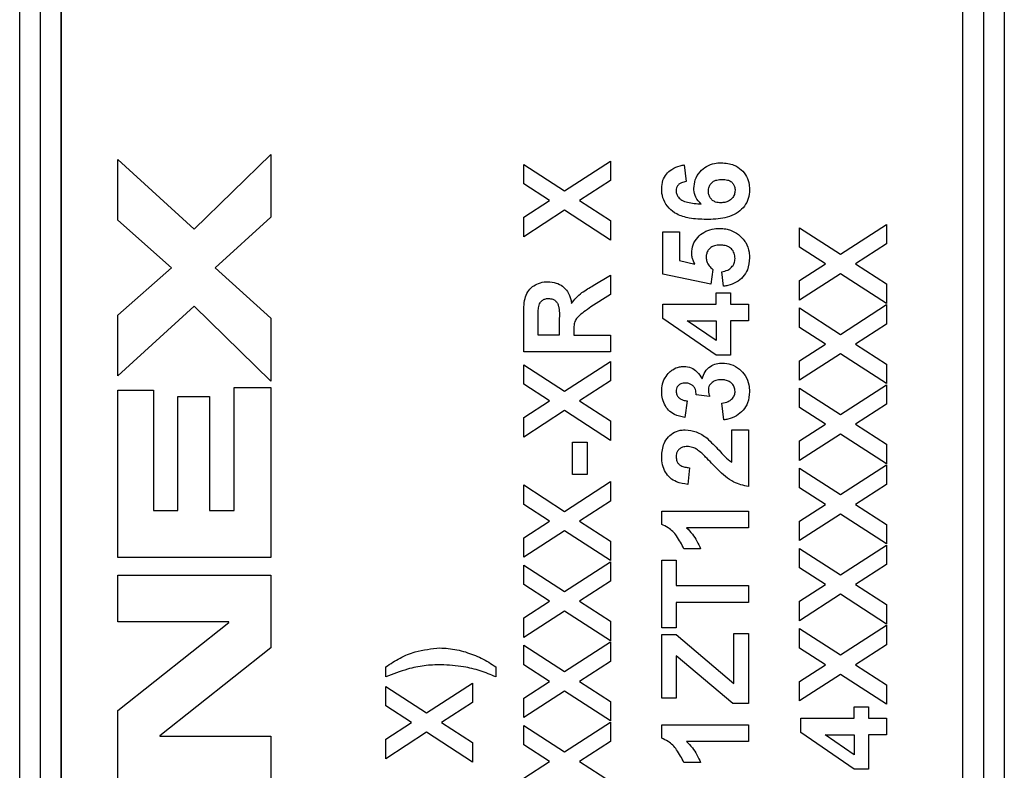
# Model space of a CAD drawing. Header units: millimetres. Extents: x 10 to 272, y 8 to 208.
# Tile 14 of 55: x 99.19 to 105.02, y 33.96 to 38.4. Entities that reach past the tile are written whole.
import ezdxf

# ---------------------------------------------------------------- set-up
doc = ezdxf.new("R2010")
doc.units = ezdxf.units.MM

msp = doc.modelspace()

# ---------------------------------------------------------------- linework, layer by layer
at = {"color": 7, "linetype": 'Continuous', "lineweight": 25}
for p, q in [((99.193, 30.3907), (99.193, 48.0255)), ((99.3155, 30.3907), (99.3155, 48.0255)), ((99.4381, 48.0255), (99.4381, 30.3907)), ((104.7755, 30.3907), (104.7755, 48.0255)), ((104.898, 48.0255), (104.898, 30.3907)), ((105.0206, 48.0255), (105.0206, 30.3907)), ((99.439, 30.5721), (99.439, 47.8441)), ((104.773, 47.8441), (104.773, 30.5721)), ((100.2256, 37.1647), (100.679, 37.6081)), ((100.679, 37.6081), (100.679, 37.2359)), ((99.7747, 37.5769), (100.2256, 37.1647)), ((99.7747, 37.2184), (99.7747, 37.5769)), ((102.176, 37.4336), (102.176, 37.549)), ((102.176, 37.549), (102.4176, 37.3927)), ((102.4176, 37.3927), (102.6896, 37.5688)), ((102.6896, 37.5688), (102.6896, 37.4533)), ((103.1266, 37.5457), (103.1374, 37.4469)), ((102.3284, 37.335), (102.176, 37.4336)), ((102.6896, 37.4533), (102.5068, 37.335)), ((102.176, 37.2364), (102.3284, 37.335)), ((102.5068, 37.335), (102.6896, 37.2166)), ((102.4176, 37.2773), (102.176, 37.121)), ((102.6896, 37.1012), (102.4176, 37.2773)), ((100.0907, 36.9374), (99.7747, 37.2184)), ((100.679, 37.2359), (100.3505, 36.9374)), ((102.176, 37.121), (102.176, 37.2364)), ((102.6896, 37.2166), (102.6896, 37.1012)), ((104.0507, 37.0173), (104.3228, 37.1934)), ((104.3228, 37.1934), (104.3228, 37.0779)), ((102.9991, 37.1506), (103.0979, 37.1506)), ((102.9991, 36.9003), (102.9991, 37.1506)), ((103.0979, 37.1506), (103.0979, 36.9796)), ((103.8091, 37.1736), (104.0507, 37.0173)), ((103.8091, 37.0582), (103.8091, 37.1736)), ((104.3228, 37.0779), (104.14, 36.9596)), ((103.9615, 36.9596), (103.8091, 37.0582)), ((103.0979, 36.9796), (103.1896, 36.9594)), ((103.8091, 36.861), (103.9615, 36.9596)), ((104.14, 36.9596), (104.3228, 36.8413)), ((99.7747, 36.6563), (100.0907, 36.9374)), ((100.3505, 36.9374), (100.679, 36.6388)), ((102.588, 36.8315), (102.6896, 36.8938)), ((102.6896, 36.8938), (102.6896, 36.7783)), ((103.2833, 36.8411), (102.9991, 36.9003)), ((103.2955, 36.9273), (103.2833, 36.8411)), ((103.3593, 36.8279), (103.3482, 36.9135)), ((104.0507, 36.9019), (103.8091, 36.7456)), ((104.3228, 36.7258), (104.0507, 36.9019)), ((103.8091, 36.7456), (103.8091, 36.861)), ((104.3228, 36.8413), (104.3228, 36.7258)), ((102.6896, 36.7783), (102.573, 36.7052)), ((103.3152, 36.7225), (103.3152, 36.7884)), ((103.3152, 36.7884), (103.4008, 36.7884)), ((103.4008, 36.7884), (103.4008, 36.7225)), ((102.9991, 36.7225), (103.3152, 36.7225)), ((102.9991, 36.6368), (102.9991, 36.7225)), ((103.4008, 36.7225), (103.5062, 36.7225)), ((103.5062, 36.7225), (103.5062, 36.6238)), ((104.0507, 36.5432), (104.3228, 36.7192)), ((104.3228, 36.7192), (104.3228, 36.6038)), ((100.2256, 36.71), (99.7747, 36.2978)), ((99.7747, 36.2978), (99.7747, 36.6563)), ((100.679, 36.2666), (100.2256, 36.71)), ((103.8091, 36.584), (103.8091, 36.6995)), ((103.8091, 36.6995), (104.0507, 36.5432)), ((100.679, 36.6388), (100.679, 36.2666)), ((102.176, 36.4394), (102.176, 36.6549)), ((102.2616, 36.5381), (102.2616, 36.6221)), ((102.3867, 36.6177), (102.3867, 36.5381)), ((103.3155, 36.4196), (102.9991, 36.6368)), ((103.3152, 36.5062), (103.1442, 36.6238)), ((103.1442, 36.6238), (103.3152, 36.6238)), ((103.3152, 36.6238), (103.3152, 36.5062)), ((103.5062, 36.6238), (103.4008, 36.6238)), ((103.4008, 36.6238), (103.4008, 36.4196)), ((104.3228, 36.6038), (104.14, 36.4855)), ((102.4723, 36.5603), (102.4723, 36.5381)), ((103.9615, 36.4855), (103.8091, 36.584)), ((102.3867, 36.5381), (102.2616, 36.5381)), ((102.4723, 36.5381), (102.6896, 36.5381)), ((102.6896, 36.5381), (102.6896, 36.4394)), ((103.8091, 36.3869), (103.9615, 36.4855)), ((104.14, 36.4855), (104.3228, 36.3671)), ((102.6896, 36.4394), (102.176, 36.4394)), ((104.0507, 36.4277), (103.8091, 36.2714)), ((104.3228, 36.2517), (104.0507, 36.4277)), ((102.4176, 36.2073), (102.6896, 36.3834)), ((102.6896, 36.3834), (102.6896, 36.2679)), ((103.4008, 36.4196), (103.3155, 36.4196)), ((103.8091, 36.2714), (103.8091, 36.3869)), ((104.3228, 36.3671), (104.3228, 36.2517)), ((102.176, 36.2482), (102.176, 36.3636)), ((102.176, 36.3636), (102.4176, 36.2073)), ((102.3284, 36.1496), (102.176, 36.2482)), ((102.6896, 36.2679), (102.5068, 36.1496)), ((99.7747, 36.2122), (99.9846, 36.2122)), ((99.7747, 35.2229), (99.7747, 36.2122)), ((99.9846, 36.2122), (99.9846, 35.5002)), ((100.4617, 36.2284), (100.679, 36.2284)), ((100.4617, 35.5002), (100.4617, 36.2284)), ((100.679, 36.2284), (100.679, 35.2229)), ((103.8091, 36.2253), (104.0507, 36.069)), ((103.8091, 36.1099), (103.8091, 36.2253)), ((104.0507, 36.069), (104.3228, 36.2451)), ((104.3228, 36.2451), (104.3228, 36.1296)), ((100.1295, 36.1747), (100.3168, 36.1747)), ((100.1295, 35.5002), (100.1295, 36.1747)), ((100.3168, 36.1747), (100.3168, 35.5002)), ((102.176, 36.051), (102.3284, 36.1496)), ((102.5068, 36.1496), (102.6896, 36.0313)), ((103.144, 36.1496), (103.1292, 36.0508)), ((103.2764, 36.1759), (103.1967, 36.1852)), ((103.3603, 36.0376), (103.3482, 36.1364)), ((102.4176, 36.0919), (102.176, 35.9356)), ((102.6896, 35.9158), (102.4176, 36.0919)), ((103.9615, 36.0113), (103.8091, 36.1099)), ((104.3228, 36.1296), (104.14, 36.0113)), ((102.176, 35.9356), (102.176, 36.051)), ((102.6896, 36.0313), (102.6896, 35.9158)), ((103.4074, 35.7875), (103.4074, 35.9784)), ((103.4074, 35.9784), (103.5062, 35.9784)), ((103.5062, 35.9784), (103.5062, 35.6425)), ((103.8091, 35.9127), (103.9615, 36.0113)), ((104.14, 36.0113), (104.3228, 35.893)), ((102.4657, 35.9059), (102.5513, 35.9059)), ((102.4657, 35.715), (102.4657, 35.9059)), ((102.5513, 35.9059), (102.5513, 35.715)), ((104.0507, 35.9536), (103.8091, 35.7973)), ((103.8091, 35.7973), (103.8091, 35.9127)), ((104.3228, 35.7775), (104.0507, 35.9536)), ((104.3228, 35.893), (104.3228, 35.7775)), ((103.1572, 35.7545), (103.1475, 35.6557)), ((103.8091, 35.6357), (103.8091, 35.7512)), ((103.8091, 35.7512), (104.0507, 35.5949)), ((104.0507, 35.5949), (104.3228, 35.7709)), ((104.3228, 35.7709), (104.3228, 35.6555)), ((102.4176, 35.4961), (102.6896, 35.6722)), ((102.5513, 35.715), (102.4657, 35.715)), ((102.6896, 35.6722), (102.6896, 35.5567)), ((102.176, 35.5369), (102.176, 35.6524)), ((102.176, 35.6524), (102.4176, 35.4961)), ((103.9615, 35.5372), (103.8091, 35.6357)), ((104.3228, 35.6555), (104.14, 35.5372)), ((102.6896, 35.5567), (102.5068, 35.4384)), ((99.9846, 35.5002), (100.1295, 35.5002)), ((100.3168, 35.5002), (100.4617, 35.5002)), ((102.3284, 35.4384), (102.176, 35.5369)), ((102.9926, 35.4976), (103.5062, 35.4976)), ((102.9926, 35.4184), (102.9926, 35.4976)), ((103.5062, 35.4976), (103.5062, 35.3989)), ((103.8091, 35.4386), (103.9615, 35.5372)), ((104.14, 35.5372), (104.3228, 35.4188)), ((102.176, 35.3398), (102.3284, 35.4384)), ((102.5068, 35.4384), (102.6896, 35.32)), ((104.0507, 35.4794), (103.8091, 35.3231)), ((103.8091, 35.3231), (103.8091, 35.4386)), ((104.3228, 35.3034), (104.0507, 35.4794)), ((102.4176, 35.3806), (102.176, 35.2243)), ((102.6896, 35.2046), (102.4176, 35.3806)), ((103.5062, 35.3989), (103.1405, 35.3989)), ((104.3228, 35.4188), (104.3228, 35.3034)), ((102.176, 35.2243), (102.176, 35.3398)), ((102.6896, 35.32), (102.6896, 35.2046)), ((103.223, 35.2737), (103.1243, 35.2737)), ((103.8091, 35.1616), (103.8091, 35.277)), ((103.8091, 35.277), (104.0507, 35.1207)), ((104.0507, 35.1207), (104.3228, 35.2968)), ((104.3228, 35.2968), (104.3228, 35.1813)), ((100.679, 35.2229), (99.7747, 35.2229)), ((102.9926, 35.2079), (103.0782, 35.2079)), ((102.9926, 34.8062), (102.9926, 35.2079)), ((103.0782, 35.2079), (103.0782, 35.0564)), ((102.176, 35.0628), (102.176, 35.1782)), ((102.176, 35.1782), (102.4176, 35.0219)), ((102.4176, 35.0219), (102.6896, 35.198)), ((102.6896, 35.198), (102.6896, 35.0826)), ((103.9615, 35.063), (103.8091, 35.1616)), ((104.3228, 35.1813), (104.14, 35.063)), ((99.7747, 35.1189), (100.679, 35.1189)), ((99.7747, 34.8416), (99.7747, 35.1189)), ((100.679, 35.1189), (100.679, 34.6893)), ((102.6896, 35.0826), (102.5068, 34.9642)), ((102.3284, 34.9642), (102.176, 35.0628)), ((103.0782, 35.0564), (103.5062, 35.0564)), ((103.5062, 35.0564), (103.5062, 34.9576)), ((103.8091, 34.9644), (103.9615, 35.063)), ((104.14, 35.063), (104.3228, 34.9447)), ((104.0507, 35.0053), (103.8091, 34.849)), ((104.3228, 34.8292), (104.0507, 35.0053)), ((102.176, 34.8656), (102.3284, 34.9642)), ((102.5068, 34.9642), (102.6896, 34.8459)), ((103.5062, 34.9576), (103.0782, 34.9576)), ((103.0782, 34.9576), (103.0782, 34.8062)), ((103.8091, 34.849), (103.8091, 34.9644)), ((104.3228, 34.9447), (104.3228, 34.8292)), ((102.4176, 34.9065), (102.176, 34.7502)), ((102.176, 34.7502), (102.176, 34.8656)), ((102.6896, 34.7304), (102.4176, 34.9065)), ((100.4317, 34.8416), (99.7747, 34.8416)), ((99.7747, 34.3183), (100.4317, 34.8391)), ((100.4317, 34.8391), (100.4317, 34.8416)), ((102.6896, 34.8459), (102.6896, 34.7304)), ((103.0782, 34.8062), (102.9926, 34.8062)), ((103.8091, 34.6874), (103.8091, 34.8029)), ((103.8091, 34.8029), (104.0507, 34.6466)), ((104.0507, 34.6466), (104.3228, 34.8226)), ((104.3228, 34.8226), (104.3228, 34.7072)), ((102.9926, 34.7667), (103.0782, 34.7667)), ((102.9926, 34.3913), (102.9926, 34.7667)), ((103.0782, 34.7667), (103.4206, 34.4776)), ((103.4206, 34.7732), (103.5062, 34.7732)), ((103.4206, 34.4776), (103.4206, 34.7732)), ((103.5062, 34.7732), (103.5062, 34.3584)), ((100.679, 34.6893), (100.022, 34.1684)), ((102.176, 34.7041), (102.4176, 34.5478)), ((102.176, 34.5886), (102.176, 34.7041)), ((102.4176, 34.5478), (102.6896, 34.7239)), ((102.6896, 34.7239), (102.6896, 34.6084)), ((103.9615, 34.5889), (103.8091, 34.6874)), ((104.3228, 34.7072), (104.14, 34.5889)), ((103.0782, 34.6417), (103.0782, 34.3913)), ((103.414, 34.3584), (103.0782, 34.6417)), ((101.3594, 34.5164), (101.3594, 34.5757)), ((102.0113, 34.5757), (102.0113, 34.5164)), ((102.3284, 34.4901), (102.176, 34.5886)), ((102.6896, 34.6084), (102.5068, 34.4901)), ((103.8091, 34.4903), (103.9615, 34.5889)), ((104.14, 34.5889), (104.3228, 34.4705)), ((104.0507, 34.5311), (103.8091, 34.3748)), ((104.3228, 34.3551), (104.0507, 34.5311)), ((101.3594, 34.4604), (101.601, 34.3041)), ((101.3594, 34.345), (101.3594, 34.4604)), ((101.601, 34.3041), (101.873, 34.4802)), ((101.873, 34.4802), (101.873, 34.3647)), ((102.176, 34.3915), (102.3284, 34.4901)), ((102.5068, 34.4901), (102.6896, 34.3717)), ((103.8091, 34.3748), (103.8091, 34.4903)), ((104.3228, 34.4705), (104.3228, 34.3551)), ((102.4176, 34.4323), (102.176, 34.276)), ((102.176, 34.276), (102.176, 34.3915)), ((102.6896, 34.2563), (102.4176, 34.4323)), ((103.0782, 34.3913), (102.9926, 34.3913)), ((101.5118, 34.2464), (101.3594, 34.345)), ((101.873, 34.3647), (101.6902, 34.2464)), ((102.6896, 34.3717), (102.6896, 34.2563)), ((103.5062, 34.3584), (103.414, 34.3584)), ((104.1318, 34.2728), (104.1318, 34.3386)), ((104.1318, 34.3386), (104.2174, 34.3386)), ((104.2174, 34.3386), (104.2174, 34.2728)), ((99.7747, 33.8886), (99.7747, 34.3183)), ((103.8157, 34.2728), (104.1318, 34.2728)), ((103.8157, 34.187), (103.8157, 34.2728)), ((104.2174, 34.2728), (104.3228, 34.2728)), ((104.3228, 34.2728), (104.3228, 34.174)), ((101.3594, 34.1478), (101.5118, 34.2464)), ((101.6902, 34.2464), (101.873, 34.1281)), ((102.176, 34.1145), (102.176, 34.2299)), ((102.176, 34.2299), (102.4176, 34.0736)), ((102.4176, 34.0736), (102.6896, 34.2497)), ((102.6896, 34.2497), (102.6896, 34.1343)), ((102.9926, 34.2332), (103.5062, 34.2332)), ((102.9926, 34.154), (102.9926, 34.2332)), ((103.5062, 34.2332), (103.5062, 34.1345)), ((100.022, 34.1684), (100.022, 34.1659)), ((100.022, 34.1659), (100.679, 34.1659)), ((100.679, 34.1659), (100.679, 33.8886)), ((101.601, 34.1887), (101.3594, 34.0324)), ((101.873, 34.0126), (101.601, 34.1887)), ((104.1321, 33.9698), (103.8157, 34.187)), ((103.9608, 34.174), (104.1318, 34.174)), ((104.1318, 34.0565), (103.9608, 34.174)), ((104.1318, 34.174), (104.1318, 34.0565)), ((104.3228, 34.174), (104.2174, 34.174)), ((104.2174, 34.174), (104.2174, 33.9698)), ((101.3594, 34.0324), (101.3594, 34.1478)), ((101.873, 34.1281), (101.873, 34.0126)), ((102.3284, 34.0159), (102.176, 34.1145)), ((102.6896, 34.1343), (102.5068, 34.0159)), ((103.5062, 34.1345), (103.1405, 34.1345)), ((102.176, 33.9173), (102.3284, 34.0159)), ((102.5068, 34.0159), (102.6896, 33.8976)), ((103.223, 34.0093), (103.1243, 34.0093)), ((104.2174, 33.9698), (104.1321, 33.9698))]:
    msp.add_line(p, q, dxfattribs=at)
for points, knots in [([(102.9926, 37.4047), (102.9938, 37.4217), (102.9962, 37.4528), (103.019, 37.4927), (103.054, 37.5239), (103.0924, 37.5394), (103.1185, 37.5442), (103.1266, 37.5457)], [0, 0, 0, 0, 0.236043, 0.431892, 0.627403, 0.884184, 1, 1, 1, 1]), ([(103.1835, 37.4071), (103.185, 37.424), (103.1882, 37.4597), (103.2166, 37.5052), (103.2566, 37.5395), (103.3015, 37.5567), (103.332, 37.5582), (103.3453, 37.5589)], [0, 0, 0, 0, 0.20451, 0.430394, 0.629538, 0.838836, 1, 1, 1, 1]), ([(103.3453, 37.5589), (103.3712, 37.5566), (103.4144, 37.5529), (103.4654, 37.519), (103.4972, 37.4781), (103.5112, 37.435), (103.5124, 37.4077), (103.5128, 37.3973)], [0, 0, 0, 0, 0.294037, 0.489978, 0.68581, 0.880721, 1, 1, 1, 1]), ([(103.1374, 37.4469), (103.1279, 37.4454), (103.1125, 37.443), (103.0939, 37.4318), (103.0832, 37.4183), (103.0787, 37.4042), (103.0783, 37.3955), (103.0782, 37.3921)], [0, 0, 0, 0, 0.320431, 0.514675, 0.710187, 0.88595, 1, 1, 1, 1]), ([(103.2691, 37.3904), (103.2698, 37.3989), (103.271, 37.4147), (103.2828, 37.4352), (103.2988, 37.4497), (103.3222, 37.4588), (103.3396, 37.4596), (103.3503, 37.4601)], [0, 0, 0, 0, 0.207928, 0.388975, 0.570389, 0.734419, 1, 1, 1, 1]), ([(103.3503, 37.4601), (103.3613, 37.4596), (103.3789, 37.4588), (103.4019, 37.4495), (103.4159, 37.4353), (103.4255, 37.4168), (103.4266, 37.403), (103.4272, 37.3954)], [0, 0, 0, 0, 0.286837, 0.462123, 0.63898, 0.80062, 1, 1, 1, 1]), ([(103.2563, 37.223), (103.2228, 37.2242), (103.1632, 37.2263), (103.0861, 37.2486), (103.0336, 37.2883), (103.0022, 37.3362), (102.9931, 37.3777), (102.9927, 37.4001), (102.9926, 37.4047)], [0, 0, 0, 0, 0.277633, 0.494975, 0.654479, 0.814177, 0.961009, 1, 1, 1, 1]), ([(103.0782, 37.3921), (103.0788, 37.3853), (103.0801, 37.3718), (103.0925, 37.3524), (103.1138, 37.3343), (103.1603, 37.3195), (103.1994, 37.3164), (103.2265, 37.3143)], [0, 0, 0, 0, 0.109067, 0.218684, 0.363213, 0.55648, 1, 1, 1, 1]), ([(103.2265, 37.3143), (103.2147, 37.3267), (103.192, 37.3505), (103.1842, 37.3863), (103.1836, 37.4044), (103.1835, 37.4071)], [0, 0, 0, 0, 0.481944, 0.922595, 1, 1, 1, 1]), ([(103.5128, 37.3973), (103.5115, 37.3804), (103.5089, 37.3464), (103.4842, 37.3006), (103.4457, 37.2628), (103.3783, 37.2315), (103.312, 37.2237), (103.2657, 37.2231), (103.2563, 37.223)], [0, 0, 0, 0, 0.14423, 0.290325, 0.435977, 0.601009, 0.919341, 1, 1, 1, 1]), ([(103.343, 37.3218), (103.3325, 37.3224), (103.3151, 37.3234), (103.2934, 37.335), (103.2794, 37.3507), (103.2704, 37.3698), (103.2696, 37.3837), (103.2691, 37.3904)], [0, 0, 0, 0, 0.274865, 0.454929, 0.635016, 0.821761, 1, 1, 1, 1]), ([(103.4272, 37.3954), (103.4263, 37.3869), (103.4246, 37.3695), (103.4099, 37.3471), (103.3899, 37.3307), (103.3663, 37.3229), (103.3507, 37.3222), (103.343, 37.3218)], [0, 0, 0, 0, 0.202214, 0.415234, 0.624646, 0.815828, 1, 1, 1, 1]), ([(103.1704, 37.0228), (103.1719, 37.0398), (103.175, 37.0744), (103.2034, 37.1174), (103.2426, 37.1499), (103.2886, 37.1678), (103.3215, 37.1695), (103.3368, 37.1703)], [0, 0, 0, 0, 0.204012, 0.415567, 0.60206, 0.815024, 1, 1, 1, 1]), ([(103.3368, 37.1703), (103.3487, 37.1697), (103.3703, 37.1686), (103.4086, 37.1583), (103.4318, 37.1435), (103.4467, 37.1339)], [0, 0, 0, 0, 0.3027912, 0.5505527, 1, 1, 1, 1]), ([(103.4467, 37.1339), (103.4626, 37.1192), (103.4937, 37.0905), (103.5111, 37.0383), (103.5123, 37.0069), (103.5128, 36.996)], [0, 0, 0, 0, 0.4044413, 0.7928261, 1, 1, 1, 1]), ([(103.339, 37.0716), (103.3273, 37.0709), (103.3081, 37.0699), (103.2831, 37.0587), (103.2675, 37.0424), (103.2574, 37.0219), (103.2565, 37.007), (103.256, 36.9992)], [0, 0, 0, 0, 0.280082, 0.461487, 0.644652, 0.812961, 1, 1, 1, 1]), ([(103.4272, 36.9919), (103.4262, 37.0025), (103.4243, 37.0234), (103.4073, 37.049), (103.3829, 37.0658), (103.359, 37.071), (103.3439, 37.0714), (103.339, 37.0716)], [0, 0, 0, 0, 0.236251, 0.463734, 0.660993, 0.889192, 1, 1, 1, 1]), ([(103.1896, 36.9594), (103.1855, 36.9667), (103.1781, 36.98), (103.1716, 37.0017), (103.1708, 37.0157), (103.1704, 37.0228)], [0, 0, 0, 0, 0.373564, 0.681507, 1, 1, 1, 1]), ([(103.256, 36.9992), (103.2568, 36.9908), (103.2585, 36.9725), (103.2732, 36.9473), (103.288, 36.934), (103.2955, 36.9273)], [0, 0, 0, 0, 0.297495, 0.643913, 1, 1, 1, 1]), ([(103.3482, 36.9135), (103.3604, 36.916), (103.3819, 36.9203), (103.4071, 36.9395), (103.424, 36.9633), (103.4261, 36.9824), (103.4272, 36.9919)], [0, 0, 0, 0, 0.302647, 0.534314, 0.766314, 1, 1, 1, 1]), ([(103.5128, 36.996), (103.5107, 36.972), (103.5072, 36.9309), (103.4753, 36.8813), (103.4346, 36.8488), (103.3936, 36.8331), (103.3676, 36.8292), (103.3593, 36.8279)], [0, 0, 0, 0, 0.284112, 0.485073, 0.685675, 0.898951, 1, 1, 1, 1]), ([(102.176, 36.6549), (102.1761, 36.6886), (102.1764, 36.7365), (102.1974, 36.7958), (102.2268, 36.8268), (102.2649, 36.8475), (102.2967, 36.854), (102.3152, 36.8542), (102.3183, 36.8542)], [0, 0, 0, 0, 0.3575, 0.508241, 0.659633, 0.80234, 0.966816, 1, 1, 1, 1]), ([(102.3183, 36.8542), (102.3352, 36.8531), (102.3663, 36.8509), (102.4073, 36.8294), (102.4387, 36.7956), (102.4536, 36.7582), (102.4581, 36.7335), (102.4595, 36.7254)], [0, 0, 0, 0, 0.239072, 0.440178, 0.641642, 0.883454, 1, 1, 1, 1]), ([(102.4595, 36.7254), (102.4678, 36.7374), (102.4848, 36.762), (102.5287, 36.7979), (102.565, 36.8185), (102.588, 36.8315)], [0, 0, 0, 0, 0.257259, 0.530912, 1, 1, 1, 1]), ([(102.2632, 36.7006), (102.2657, 36.7109), (102.2696, 36.7271), (102.2848, 36.7443), (102.3021, 36.754), (102.3155, 36.755), (102.3228, 36.7555)], [0, 0, 0, 0, 0.349671, 0.552308, 0.755419, 1, 1, 1, 1]), ([(102.3228, 36.7555), (102.3313, 36.7548), (102.3461, 36.7536), (102.3643, 36.7424), (102.3761, 36.7276), (102.3893, 36.69), (102.3865, 36.6522), (102.3867, 36.6215), (102.3867, 36.6177)], [0, 0, 0, 0, 0.145535, 0.252883, 0.360326, 0.466718, 0.93413, 1, 1, 1, 1]), ([(102.2616, 36.6221), (102.2616, 36.6304), (102.2616, 36.6477), (102.2617, 36.6739), (102.2627, 36.6917), (102.2632, 36.7006)], [0, 0, 0, 0, 0.318305, 0.659028, 1, 1, 1, 1]), ([(102.573, 36.7052), (102.5596, 36.6954), (102.5341, 36.6768), (102.5014, 36.6525), (102.4803, 36.6259), (102.4727, 36.595), (102.4724, 36.573), (102.4723, 36.5603)], [0, 0, 0, 0, 0.26591, 0.50308, 0.649523, 0.796998, 1, 1, 1, 1]), ([(103.2322, 36.2799), (103.2369, 36.2947), (103.2462, 36.3236), (103.2783, 36.354), (103.3149, 36.3711), (103.34, 36.3727), (103.3523, 36.3735)], [0, 0, 0, 0, 0.278871, 0.5451, 0.777676, 1, 1, 1, 1]), ([(103.3523, 36.3735), (103.3692, 36.3721), (103.4059, 36.3691), (103.4531, 36.3406), (103.4903, 36.2984), (103.5102, 36.251), (103.512, 36.2176), (103.5128, 36.2038)], [0, 0, 0, 0, 0.194568, 0.422026, 0.614763, 0.840525, 1, 1, 1, 1]), ([(102.9926, 36.2052), (102.993, 36.2158), (102.9943, 36.2438), (103.008, 36.285), (103.0293, 36.3082), (103.0388, 36.3186)], [0, 0, 0, 0, 0.253581, 0.668385, 1, 1, 1, 1]), ([(103.0388, 36.3186), (103.0451, 36.324), (103.0623, 36.3385), (103.0921, 36.3517), (103.1153, 36.3532), (103.1243, 36.3537)], [0, 0, 0, 0, 0.2650488, 0.7144905, 1, 1, 1, 1]), ([(103.1243, 36.3537), (103.1391, 36.3521), (103.1674, 36.3489), (103.2062, 36.3213), (103.2228, 36.2949), (103.2322, 36.2799)], [0, 0, 0, 0, 0.321641, 0.614555, 1, 1, 1, 1]), ([(103.1329, 36.255), (103.1236, 36.2542), (103.1089, 36.2531), (103.092, 36.2418), (103.0822, 36.2291), (103.0786, 36.2163), (103.0783, 36.2086), (103.0782, 36.206)], [0, 0, 0, 0, 0.332349, 0.526147, 0.720292, 0.904134, 1, 1, 1, 1]), ([(103.1967, 36.1852), (103.1963, 36.196), (103.1956, 36.213), (103.1845, 36.2336), (103.1705, 36.2459), (103.1527, 36.2539), (103.1397, 36.2546), (103.1329, 36.255)], [0, 0, 0, 0, 0.2975445, 0.467617, 0.6379757, 0.8121887, 1, 1, 1, 1]), ([(103.3458, 36.2747), (103.3344, 36.274), (103.3152, 36.2729), (103.2911, 36.26), (103.2763, 36.2444), (103.27, 36.2281), (103.2694, 36.2189), (103.2691, 36.2151)], [0, 0, 0, 0, 0.3126037, 0.5276492, 0.7431669, 0.8960395, 1, 1, 1, 1]), ([(103.4272, 36.2059), (103.4263, 36.2144), (103.4247, 36.2307), (103.411, 36.2506), (103.3926, 36.2653), (103.37, 36.2736), (103.3537, 36.2743), (103.3458, 36.2747)], [0, 0, 0, 0, 0.213043, 0.406406, 0.590019, 0.800711, 1, 1, 1, 1]), ([(103.1292, 36.0508), (103.1085, 36.0557), (103.0738, 36.064), (103.0318, 36.0927), (103.0071, 36.1295), (102.9941, 36.1682), (102.993, 36.1942), (102.9926, 36.2052)], [0, 0, 0, 0, 0.2792835, 0.4680097, 0.6568905, 0.8553378, 1, 1, 1, 1]), ([(103.0782, 36.206), (103.0789, 36.1991), (103.0804, 36.1858), (103.0921, 36.17), (103.109, 36.1575), (103.1272, 36.1519), (103.14, 36.1501), (103.144, 36.1496)], [0, 0, 0, 0, 0.215487, 0.414094, 0.593251, 0.872221, 1, 1, 1, 1]), ([(103.2691, 36.2151), (103.2692, 36.2118), (103.2695, 36.2051), (103.2719, 36.1919), (103.2746, 36.1823), (103.2764, 36.1759)], [0, 0, 0, 0, 0.250752, 0.501714, 1, 1, 1, 1]), ([(103.3482, 36.1364), (103.3615, 36.1387), (103.3828, 36.1424), (103.4078, 36.1588), (103.4224, 36.1777), (103.4267, 36.1948), (103.4271, 36.204), (103.4272, 36.2059)], [0, 0, 0, 0, 0.347237, 0.553747, 0.761079, 0.951982, 1, 1, 1, 1]), ([(103.5128, 36.2038), (103.5108, 36.1813), (103.5073, 36.1415), (103.4764, 36.0924), (103.4355, 36.0582), (103.3942, 36.0422), (103.3681, 36.0387), (103.3603, 36.0376)], [0, 0, 0, 0, 0.268906, 0.475984, 0.682349, 0.904615, 1, 1, 1, 1]), ([(102.9926, 35.8207), (102.9947, 35.8474), (102.998, 35.8897), (103.0308, 35.9379), (103.0677, 35.9663), (103.1041, 35.9775), (103.1258, 35.9782), (103.1323, 35.9784)], [0, 0, 0, 0, 0.333853, 0.52858, 0.723222, 0.917921, 1, 1, 1, 1]), ([(103.1323, 35.9784), (103.1542, 35.9761), (103.1885, 35.9726), (103.2306, 35.9507), (103.2509, 35.936), (103.2611, 35.9286)], [0, 0, 0, 0, 0.464476, 0.729072, 1, 1, 1, 1]), ([(103.2611, 35.9286), (103.2854, 35.9054), (103.322, 35.8705), (103.3659, 35.8184), (103.3935, 35.7978), (103.4074, 35.7875)], [0, 0, 0, 0, 0.4945649, 0.7457373, 1, 1, 1, 1]), ([(103.1456, 35.8796), (103.1355, 35.879), (103.1191, 35.8781), (103.0987, 35.8674), (103.0861, 35.8535), (103.0791, 35.8364), (103.0785, 35.8246), (103.0782, 35.8187)], [0, 0, 0, 0, 0.2905043, 0.4731306, 0.6566112, 0.8286349, 1, 1, 1, 1]), ([(103.2049, 35.86), (103.1977, 35.8643), (103.1815, 35.874), (103.1606, 35.8789), (103.1478, 35.8795), (103.1456, 35.8796)], [0, 0, 0, 0, 0.396006, 0.891437, 1, 1, 1, 1]), ([(103.2879, 35.7814), (103.2763, 35.7934), (103.2572, 35.813), (103.2301, 35.8399), (103.2133, 35.8533), (103.2049, 35.86)], [0, 0, 0, 0, 0.437132, 0.71803, 1, 1, 1, 1]), ([(103.1475, 35.6557), (103.1247, 35.6592), (103.0872, 35.665), (103.041, 35.6922), (103.013, 35.7279), (102.9953, 35.7719), (102.9935, 35.8039), (102.9926, 35.8207)], [0, 0, 0, 0, 0.271897, 0.446348, 0.621505, 0.801316, 1, 1, 1, 1]), ([(103.0782, 35.8187), (103.0788, 35.8102), (103.08, 35.7956), (103.091, 35.7778), (103.1073, 35.7646), (103.1303, 35.757), (103.1481, 35.7553), (103.1572, 35.7545)], [0, 0, 0, 0, 0.220072, 0.376527, 0.533068, 0.760282, 1, 1, 1, 1]), ([(103.5062, 35.6425), (103.4766, 35.6492), (103.4071, 35.6647), (103.3407, 35.7273), (103.3003, 35.7687), (103.2879, 35.7814)], [0, 0, 0, 0, 0.340387, 0.796824, 1, 1, 1, 1]), ([(103.1243, 35.2737), (103.1113, 35.3001), (103.0879, 35.3476), (103.04, 35.3973), (103.0055, 35.4127), (102.9926, 35.4184)], [0, 0, 0, 0, 0.4385298, 0.789533, 1, 1, 1, 1]), ([(103.1405, 35.3989), (103.1521, 35.3868), (103.1753, 35.3628), (103.2032, 35.3205), (103.2164, 35.2894), (103.223, 35.2737)], [0, 0, 0, 0, 0.331511, 0.6618, 1, 1, 1, 1]), ([(101.3594, 34.5757), (101.3873, 34.5941), (101.4421, 34.6303), (101.5491, 34.6755), (101.6307, 34.6831), (101.6799, 34.6876)], [0, 0, 0, 0, 0.291039, 0.572433, 1, 1, 1, 1]), ([(101.6799, 34.6876), (101.6966, 34.6871), (101.7306, 34.6859), (101.7814, 34.6775), (101.815, 34.6686), (101.8319, 34.6641)], [0, 0, 0, 0, 0.324384, 0.660847, 1, 1, 1, 1]), ([(101.8319, 34.6641), (101.8635, 34.6529), (101.9108, 34.6361), (101.9695, 34.6035), (101.9973, 34.585), (102.0113, 34.5757)], [0, 0, 0, 0, 0.499564, 0.749118, 1, 1, 1, 1]), ([(101.687, 34.5889), (101.6536, 34.5878), (101.5867, 34.5856), (101.4761, 34.5614), (101.4021, 34.5329), (101.3594, 34.5164)], [0, 0, 0, 0, 0.296468, 0.593407, 1, 1, 1, 1]), ([(102.0113, 34.5164), (101.9805, 34.5292), (101.9188, 34.555), (101.8098, 34.5813), (101.7317, 34.5861), (101.687, 34.5889)], [0, 0, 0, 0, 0.299063, 0.598897, 1, 1, 1, 1]), ([(103.1243, 34.0093), (103.1113, 34.0357), (103.0879, 34.0832), (103.04, 34.1329), (103.0055, 34.1483), (102.9926, 34.154)], [0, 0, 0, 0, 0.4385298, 0.789533, 1, 1, 1, 1]), ([(103.1405, 34.1345), (103.1521, 34.1224), (103.1753, 34.0984), (103.2032, 34.0561), (103.2164, 34.025), (103.223, 34.0093)], [0, 0, 0, 0, 0.331511, 0.661801, 1, 1, 1, 1])]:
    msp.add_open_spline(points, degree=3, knots=knots, dxfattribs=at)

doc.saveas('drawing.dxf')
